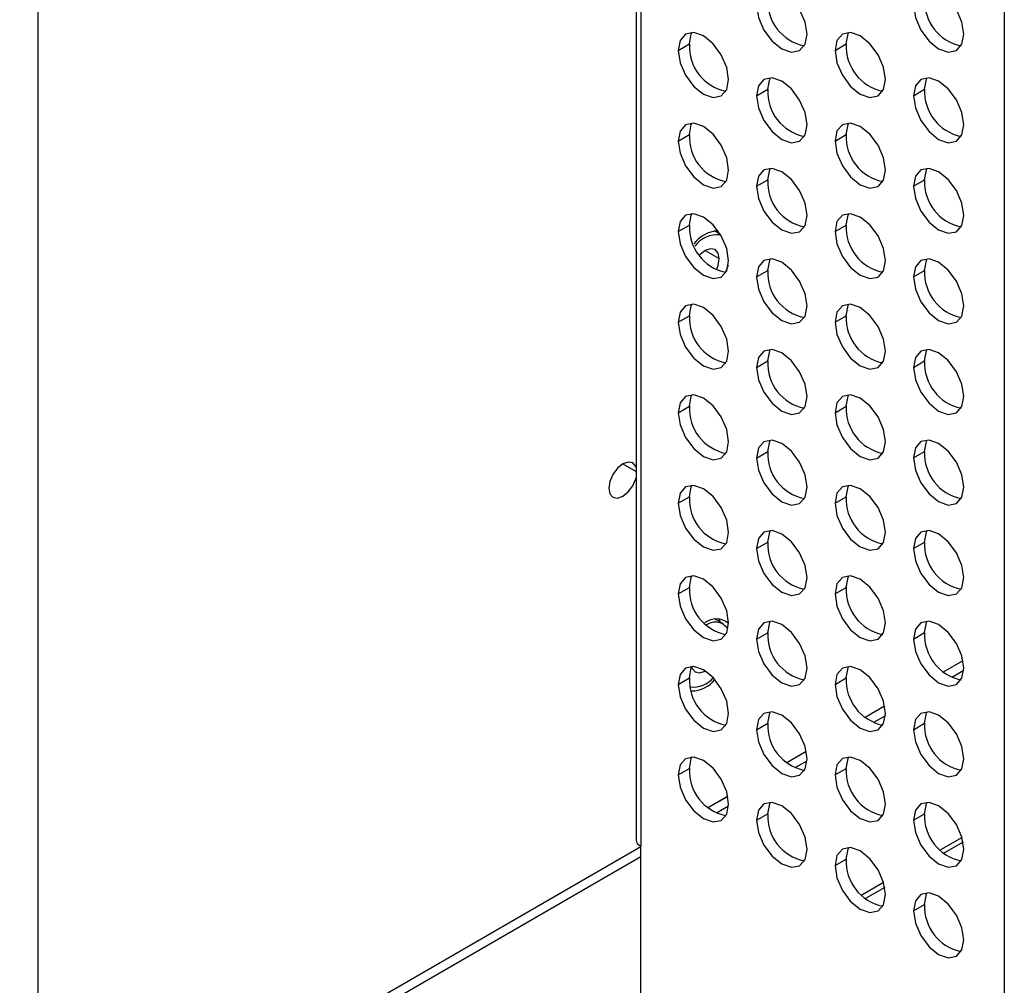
# Model space of a CAD drawing. Header units: millimetres. Extents: x 0 to 1118, y 0 to 864.
# Tile 124 of 256: x 908 to 914, y 621 to 627. Entities that reach past the tile are written whole.
import ezdxf

# ---------------------------------------------------------------- set-up
doc = ezdxf.new("R2010")
doc.units = ezdxf.units.MM

msp = doc.modelspace()

# ---------------------------------------------------------------- linework, layer by layer
at = {"color": 7, "linetype": 'Continuous', "lineweight": 25}
for p, q in [((914.123, 653.3802), (914.123, 619.2927)), ((911.7992, 653.1917), (911.7992, 621.8917)), ((911.8285, 653.1509), (911.8285, 621.8509)), ((912.0645, 626.8736), (912.1352, 626.9145)), ((913.0545, 626.8737), (913.1252, 626.9145)), ((912.5595, 626.5879), (912.6302, 626.6287)), ((913.5495, 626.588), (913.6202, 626.6288)), ((912.0645, 626.3021), (912.1352, 626.3429)), ((913.0545, 626.3021), (913.1252, 626.343)), ((912.5595, 626.0163), (912.6302, 626.0571)), ((913.5495, 626.0164), (913.6202, 626.0572)), ((912.0645, 625.7305), (912.1352, 625.7713)), ((913.0545, 625.7306), (913.1252, 625.7714)), ((912.33, 625.7139), (912.2931, 625.7352)), ((912.3808, 625.5193), (912.3632, 625.4741)), ((912.5595, 625.4447), (912.6302, 625.4856)), ((913.5495, 625.4448), (913.6202, 625.4856)), ((912.0645, 625.1589), (912.1352, 625.1997)), ((913.0545, 625.159), (913.1252, 625.1998)), ((912.5595, 624.8732), (912.6302, 624.914)), ((913.5495, 624.8732), (913.6202, 624.9141)), ((912.0645, 624.5873), (912.1352, 624.6281)), ((913.0545, 624.5874), (913.1252, 624.6282)), ((912.5595, 624.3016), (912.6302, 624.3424)), ((913.5495, 624.3017), (913.6202, 624.3425)), ((912.0645, 624.0157), (912.1352, 624.0566)), ((913.0545, 624.0158), (913.1252, 624.0567)), ((912.5595, 623.73), (912.6302, 623.7708)), ((913.5495, 623.7301), (913.6202, 623.7709)), ((912.0645, 623.4442), (912.1352, 623.485)), ((913.0545, 623.4443), (913.1252, 623.4851)), ((912.3475, 623.2541), (912.2931, 623.2856)), ((912.5595, 623.1584), (912.6302, 623.1992)), ((913.5495, 623.1585), (913.6202, 623.1993)), ((913.7397, 622.9524), (913.8627, 623.0234)), ((913.8672, 622.9607), (913.7917, 622.9171)), ((912.0645, 622.8726), (912.1352, 622.9134)), ((913.0545, 622.8727), (913.1252, 622.9135)), ((913.2446, 622.6666), (913.3677, 622.7377)), ((913.3722, 622.675), (913.2967, 622.6313)), ((912.5595, 622.5868), (912.6302, 622.6277)), ((913.5495, 622.5869), (913.6202, 622.6278)), ((912.7496, 622.3808), (912.8727, 622.4519)), ((912.0645, 622.301), (912.1352, 622.3418)), ((912.8772, 622.3892), (912.8016, 622.3456)), ((913.0545, 622.3011), (913.1252, 622.3419)), ((912.3774, 622.1678), (912.2533, 622.0962)), ((912.2546, 622.0951), (912.3777, 622.1661)), ((912.3823, 622.1035), (912.3065, 622.0598)), ((912.5595, 622.0153), (912.6302, 622.0561)), ((913.5495, 622.0154), (913.6202, 622.0562)), ((913.856, 621.9073), (913.7195, 621.8285)), ((907.9078, 619.5857), (911.8285, 621.8491)), ((911.8285, 620.7684), (911.8285, 621.8509)), ((911.8285, 621.7838), (907.9644, 619.5531)), ((913.0545, 621.7295), (913.1252, 621.7703)), ((913.361, 621.6216), (913.2245, 621.5428)), ((913.5495, 621.4438), (913.6202, 621.4846))]:
    msp.add_line(p, q, dxfattribs=at)
at = {"color": 8, "linetype": 'Continuous', "lineweight": 25}
for p, q in [((908.0219, 651.0523), (908.0219, 619.6516)), ((912.235, 625.6109), (912.3234, 625.5599)), ((911.7151, 624.264), (911.7992, 624.2154)), ((913.8632, 621.8777), (913.7417, 621.8075)), ((913.3682, 621.5919), (913.2466, 621.5217))]:
    msp.add_line(p, q, dxfattribs=at)
at = {"color": 7, "linetype": 'Continuous', "lineweight": 25, "flags": 128}
for points in [[(912.8777, 626.9758), (912.8656, 627.0531), (912.8311, 627.1326), (912.7795, 627.2022), (912.7186, 627.2513), (912.6577, 627.2725), (912.6061, 627.2625), (912.5716, 627.2228), (912.5595, 627.1595)], [(913.8677, 626.9759), (913.8555, 627.0532), (913.8211, 627.1327), (913.7694, 627.2023), (913.7086, 627.2514), (913.6477, 627.2726), (913.5961, 627.2626), (913.5616, 627.2229), (913.5495, 627.1596)], [(912.5595, 627.1595), (912.5716, 627.0822), (912.6061, 627.0027), (912.6577, 626.933), (912.7186, 626.8839), (912.7795, 626.8627), (912.8311, 626.8728), (912.8656, 626.9125), (912.8777, 626.9758)], [(913.5495, 627.1596), (913.5616, 627.0823), (913.5961, 627.0028), (913.6477, 626.9331), (913.7086, 626.884), (913.7694, 626.8628), (913.8211, 626.8729), (913.8555, 626.9126), (913.8677, 626.9759)], [(912.3827, 626.6899), (912.3706, 626.7672), (912.3361, 626.8468), (912.2845, 626.9164), (912.2236, 626.9655), (912.1627, 626.9867), (912.1111, 626.9766), (912.0766, 626.9369), (912.0645, 626.8736)], [(912.1352, 626.9145), (912.1474, 626.9778), (912.1522, 626.9872)], [(913.3727, 626.69), (913.3606, 626.7673), (913.3261, 626.8468), (913.2745, 626.9165), (913.2136, 626.9656), (913.1527, 626.9868), (913.1011, 626.9767), (913.0666, 626.937), (913.0545, 626.8737)], [(913.1252, 626.9145), (913.1373, 626.9779), (913.1421, 626.9873)], [(912.0645, 626.8736), (912.0766, 626.7963), (912.1111, 626.7168), (912.1627, 626.6472), (912.2236, 626.5981), (912.2845, 626.5769), (912.3361, 626.5869), (912.3706, 626.6266), (912.3827, 626.6899)], [(913.0545, 626.8737), (913.0666, 626.7964), (913.1011, 626.7169), (913.1527, 626.6473), (913.2136, 626.5982), (913.2745, 626.577), (913.3261, 626.587), (913.3606, 626.6267), (913.3727, 626.69)], [(912.8777, 626.4042), (912.8656, 626.4815), (912.8311, 626.561), (912.7795, 626.6306), (912.7186, 626.6798), (912.6577, 626.7009), (912.6061, 626.6909), (912.5716, 626.6512), (912.5595, 626.5879)], [(912.6302, 626.6287), (912.6423, 626.692), (912.6472, 626.7014)], [(913.8677, 626.4043), (913.8555, 626.4816), (913.8211, 626.5611), (913.7694, 626.6307), (913.7086, 626.6799), (913.6477, 626.701), (913.5961, 626.691), (913.5616, 626.6513), (913.5495, 626.588)], [(913.6202, 626.6288), (913.6323, 626.6921), (913.6371, 626.7015)], [(912.5595, 626.5879), (912.5716, 626.5106), (912.6061, 626.4311), (912.6577, 626.3615), (912.7186, 626.3123), (912.7795, 626.2912), (912.8311, 626.3012), (912.8656, 626.3409), (912.8777, 626.4042)], [(913.5495, 626.588), (913.5616, 626.5107), (913.5961, 626.4312), (913.6477, 626.3615), (913.7086, 626.3124), (913.7694, 626.2913), (913.8211, 626.3013), (913.8555, 626.341), (913.8677, 626.4043)], [(912.3827, 626.1184), (912.3706, 626.1957), (912.3361, 626.2752), (912.2845, 626.3448), (912.2236, 626.3939), (912.1627, 626.4151), (912.1111, 626.4051), (912.0766, 626.3654), (912.0645, 626.3021)], [(912.1352, 626.3429), (912.1474, 626.4062), (912.1522, 626.4156)], [(913.3727, 626.1185), (913.3606, 626.1958), (913.3261, 626.2753), (913.2745, 626.3449), (913.2136, 626.394), (913.1527, 626.4152), (913.1011, 626.4052), (913.0666, 626.3655), (913.0545, 626.3021)], [(913.1252, 626.343), (913.1373, 626.4063), (913.1421, 626.4157)], [(912.0645, 626.3021), (912.0766, 626.2248), (912.1111, 626.1452), (912.1627, 626.0756), (912.2236, 626.0265), (912.2845, 626.0053), (912.3361, 626.0154), (912.3706, 626.055), (912.3827, 626.1184)], [(913.0545, 626.3021), (913.0666, 626.2248), (913.1011, 626.1453), (913.1527, 626.0757), (913.2136, 626.0266), (913.2745, 626.0054), (913.3261, 626.0154), (913.3606, 626.0551), (913.3727, 626.1185)], [(912.8777, 625.8326), (912.8656, 625.9099), (912.8311, 625.9894), (912.7795, 626.0591), (912.7186, 626.1082), (912.6577, 626.1294), (912.6061, 626.1193), (912.5716, 626.0796), (912.5595, 626.0163)], [(912.6302, 626.0571), (912.6423, 626.1204), (912.6472, 626.1299)], [(913.8677, 625.8327), (913.8555, 625.91), (913.8211, 625.9895), (913.7694, 626.0591), (913.7086, 626.1083), (913.6477, 626.1294), (913.5961, 626.1194), (913.5616, 626.0797), (913.5495, 626.0164)], [(913.6202, 626.0572), (913.6323, 626.1205), (913.6371, 626.13)], [(912.5595, 626.0163), (912.5716, 625.939), (912.6061, 625.8595), (912.6577, 625.7899), (912.7186, 625.7407), (912.7795, 625.7196), (912.8311, 625.7296), (912.8656, 625.7693), (912.8777, 625.8326)], [(913.5495, 626.0164), (913.5616, 625.9391), (913.5961, 625.8596), (913.6477, 625.79), (913.7086, 625.7408), (913.7694, 625.7197), (913.8211, 625.7297), (913.8555, 625.7694), (913.8677, 625.8327)], [(912.3827, 625.5468), (912.3706, 625.6241), (912.3361, 625.7036), (912.2845, 625.7732), (912.2236, 625.8224), (912.1627, 625.8435), (912.1111, 625.8335), (912.0766, 625.7938), (912.0645, 625.7305)], [(912.1352, 625.7713), (912.1474, 625.8346), (912.1522, 625.844)], [(913.3727, 625.5469), (913.3606, 625.6242), (913.3261, 625.7037), (913.2745, 625.7733), (913.2136, 625.8224), (913.1527, 625.8436), (913.1011, 625.8336), (913.0666, 625.7939), (913.0545, 625.7306)], [(913.1252, 625.7714), (913.1373, 625.8347), (913.1421, 625.8441)], [(912.0645, 625.7305), (912.0766, 625.6532), (912.1111, 625.5737), (912.1627, 625.504), (912.2236, 625.4549), (912.2845, 625.4337), (912.3361, 625.4438), (912.3706, 625.4835), (912.3827, 625.5468)], [(913.0545, 625.7306), (913.0666, 625.6533), (913.1011, 625.5738), (913.1527, 625.5041), (913.2136, 625.455), (913.2745, 625.4338), (913.3261, 625.4439), (913.3606, 625.4836), (913.3727, 625.5469)], [(912.3234, 625.5599), (912.3167, 625.5951), (912.2976, 625.6171), (912.2689, 625.6227), (912.2351, 625.611), (912.2015, 625.5839)], [(912.3062, 625.4894), (912.3167, 625.517), (912.3234, 625.5599)], [(912.8777, 625.261), (912.8656, 625.3383), (912.8311, 625.4179), (912.7795, 625.4875), (912.7186, 625.5366), (912.6577, 625.5578), (912.6061, 625.5477), (912.5716, 625.508), (912.5595, 625.4447)], [(912.6302, 625.4856), (912.6423, 625.5489), (912.6472, 625.5583)], [(913.8677, 625.2611), (913.8555, 625.3384), (913.8211, 625.4179), (913.7694, 625.4876), (913.7086, 625.5367), (913.6477, 625.5579), (913.5961, 625.5478), (913.5616, 625.5081), (913.5495, 625.4448)], [(913.6202, 625.4856), (913.6323, 625.549), (913.6371, 625.5584)], [(912.5595, 625.4447), (912.5716, 625.3674), (912.6061, 625.2879), (912.6577, 625.2183), (912.7186, 625.1692), (912.7795, 625.148), (912.8311, 625.158), (912.8656, 625.1977), (912.8777, 625.261)], [(913.5495, 625.4448), (913.5616, 625.3675), (913.5961, 625.288), (913.6477, 625.2184), (913.7086, 625.1693), (913.7694, 625.1481), (913.8211, 625.1581), (913.8555, 625.1978), (913.8677, 625.2611)], [(912.3827, 624.9752), (912.3706, 625.0525), (912.3361, 625.132), (912.2845, 625.2016), (912.2236, 625.2508), (912.1627, 625.2719), (912.1111, 625.2619), (912.0766, 625.2222), (912.0645, 625.1589)], [(912.1352, 625.1997), (912.1474, 625.263), (912.1522, 625.2725)], [(913.3727, 624.9753), (913.3606, 625.0526), (913.3261, 625.1321), (913.2745, 625.2017), (913.2136, 625.2509), (913.1527, 625.272), (913.1011, 625.262), (913.0666, 625.2223), (913.0545, 625.159)], [(913.1252, 625.1998), (913.1373, 625.2631), (913.1421, 625.2725)], [(912.0645, 625.1589), (912.0766, 625.0816), (912.1111, 625.0021), (912.1627, 624.9325), (912.2236, 624.8833), (912.2845, 624.8622), (912.3361, 624.8722), (912.3706, 624.9119), (912.3827, 624.9752)], [(913.0545, 625.159), (913.0666, 625.0817), (913.1011, 625.0022), (913.1527, 624.9326), (913.2136, 624.8834), (913.2745, 624.8623), (913.3261, 624.8723), (913.3606, 624.912), (913.3727, 624.9753)], [(912.8777, 624.6895), (912.8656, 624.7668), (912.8311, 624.8463), (912.7795, 624.9159), (912.7186, 624.965), (912.6577, 624.9862), (912.6061, 624.9762), (912.5716, 624.9365), (912.5595, 624.8732)], [(912.6302, 624.914), (912.6423, 624.9773), (912.6472, 624.9867)], [(913.8677, 624.6896), (913.8555, 624.7669), (913.8211, 624.8464), (913.7694, 624.916), (913.7086, 624.9651), (913.6477, 624.9863), (913.5961, 624.9763), (913.5616, 624.9366), (913.5495, 624.8732)], [(913.6202, 624.9141), (913.6323, 624.9774), (913.6371, 624.9868)], [(912.5595, 624.8732), (912.5716, 624.7959), (912.6061, 624.7163), (912.6577, 624.6467), (912.7186, 624.5976), (912.7795, 624.5764), (912.8311, 624.5865), (912.8656, 624.6261), (912.8777, 624.6895)], [(913.5495, 624.8732), (913.5616, 624.7959), (913.5961, 624.7164), (913.6477, 624.6468), (913.7086, 624.5977), (913.7694, 624.5765), (913.8211, 624.5865), (913.8555, 624.6262), (913.8677, 624.6896)], [(912.3827, 624.4036), (912.3706, 624.4809), (912.3361, 624.5604), (912.2845, 624.6301), (912.2236, 624.6792), (912.1627, 624.7004), (912.1111, 624.6903), (912.0766, 624.6506), (912.0645, 624.5873)], [(912.1352, 624.6281), (912.1474, 624.6915), (912.1522, 624.7009)], [(913.3727, 624.4037), (913.3606, 624.481), (913.3261, 624.5605), (913.2745, 624.6302), (913.2136, 624.6793), (913.1527, 624.7005), (913.1011, 624.6904), (913.0666, 624.6507), (913.0545, 624.5874)], [(913.1252, 624.6282), (913.1373, 624.6915), (913.1421, 624.701)], [(912.0645, 624.5873), (912.0766, 624.51), (912.1111, 624.4305), (912.1627, 624.3609), (912.2236, 624.3118), (912.2845, 624.2906), (912.3361, 624.3006), (912.3706, 624.3403), (912.3827, 624.4036)], [(913.0545, 624.5874), (913.0666, 624.5101), (913.1011, 624.4306), (913.1527, 624.361), (913.2136, 624.3118), (913.2745, 624.2907), (913.3261, 624.3007), (913.3606, 624.3404), (913.3727, 624.4037)], [(912.8777, 624.1179), (912.8656, 624.1952), (912.8311, 624.2747), (912.7795, 624.3443), (912.7186, 624.3935), (912.6577, 624.4146), (912.6061, 624.4046), (912.5716, 624.3649), (912.5595, 624.3016)], [(912.6302, 624.3424), (912.6423, 624.4057), (912.6472, 624.4151)], [(913.8677, 624.118), (913.8555, 624.1953), (913.8211, 624.2748), (913.7694, 624.3444), (913.7086, 624.3935), (913.6477, 624.4147), (913.5961, 624.4047), (913.5616, 624.365), (913.5495, 624.3017)], [(913.6202, 624.3425), (913.6323, 624.4058), (913.6371, 624.4152)], [(911.7992, 624.242), (911.7968, 624.2481), (911.7776, 624.2702), (911.7489, 624.2757), (911.7151, 624.264), (911.6813, 624.2367), (911.6526, 624.198), (911.6335, 624.1538), (911.6267, 624.1109)], [(912.5595, 624.3016), (912.5716, 624.2243), (912.6061, 624.1448), (912.6577, 624.0751), (912.7186, 624.026), (912.7795, 624.0048), (912.8311, 624.0149), (912.8656, 624.0546), (912.8777, 624.1179)], [(913.5495, 624.3017), (913.5616, 624.2244), (913.5961, 624.1449), (913.6477, 624.0752), (913.7086, 624.0261), (913.7694, 624.0049), (913.8211, 624.015), (913.8555, 624.0547), (913.8677, 624.118)], [(911.6267, 624.1109), (911.6335, 624.0757), (911.6526, 624.0537), (911.6813, 624.0481), (911.7151, 624.0598), (911.7489, 624.0871), (911.7776, 624.1258), (911.7968, 624.17), (911.7992, 624.1789)], [(912.3827, 623.832), (912.3706, 623.9093), (912.3361, 623.9889), (912.2845, 624.0585), (912.2236, 624.1076), (912.1627, 624.1288), (912.1111, 624.1188), (912.0766, 624.0791), (912.0645, 624.0157)], [(912.1352, 624.0566), (912.1474, 624.1199), (912.1522, 624.1293)], [(913.3727, 623.8321), (913.3606, 623.9094), (913.3261, 623.989), (913.2745, 624.0586), (913.2136, 624.1077), (913.1527, 624.1289), (913.1011, 624.1188), (913.0666, 624.0791), (913.0545, 624.0158)], [(913.1252, 624.0567), (913.1373, 624.12), (913.1421, 624.1294)], [(912.0645, 624.0157), (912.0766, 623.9384), (912.1111, 623.8589), (912.1627, 623.7893), (912.2236, 623.7402), (912.2845, 623.719), (912.3361, 623.729), (912.3706, 623.7687), (912.3827, 623.832)], [(913.0545, 624.0158), (913.0666, 623.9385), (913.1011, 623.859), (913.1527, 623.7894), (913.2136, 623.7403), (913.2745, 623.7191), (913.3261, 623.7291), (913.3606, 623.7688), (913.3727, 623.8321)], [(912.8777, 623.5463), (912.8656, 623.6236), (912.8311, 623.7031), (912.7795, 623.7727), (912.7186, 623.8219), (912.6577, 623.843), (912.6061, 623.833), (912.5716, 623.7933), (912.5595, 623.73)], [(912.6302, 623.7708), (912.6423, 623.8341), (912.6472, 623.8436)], [(913.8677, 623.5464), (913.8555, 623.6237), (913.8211, 623.7032), (913.7694, 623.7728), (913.7086, 623.822), (913.6477, 623.8431), (913.5961, 623.8331), (913.5616, 623.7934), (913.5495, 623.7301)], [(913.6202, 623.7709), (913.6323, 623.8342), (913.6371, 623.8436)], [(912.5595, 623.73), (912.5716, 623.6527), (912.6061, 623.5732), (912.6577, 623.5036), (912.7186, 623.4544), (912.7795, 623.4333), (912.8311, 623.4433), (912.8656, 623.483), (912.8777, 623.5463)], [(913.5495, 623.7301), (913.5616, 623.6528), (913.5961, 623.5733), (913.6477, 623.5037), (913.7086, 623.4545), (913.7694, 623.4334), (913.8211, 623.4434), (913.8555, 623.4831), (913.8677, 623.5464)], [(912.3827, 623.2605), (912.3706, 623.3378), (912.3361, 623.4173), (912.2845, 623.4869), (912.2236, 623.536), (912.1627, 623.5572), (912.1111, 623.5472), (912.0766, 623.5075), (912.0645, 623.4442)], [(912.1352, 623.485), (912.1474, 623.5483), (912.1522, 623.5577)], [(913.3727, 623.2606), (913.3606, 623.3379), (913.3261, 623.4174), (913.2745, 623.487), (913.2136, 623.5361), (913.1527, 623.5573), (913.1011, 623.5473), (913.0666, 623.5076), (913.0545, 623.4443)], [(913.1252, 623.4851), (913.1373, 623.5484), (913.1421, 623.5578)], [(912.0645, 623.4442), (912.0766, 623.3669), (912.1111, 623.2874), (912.1627, 623.2177), (912.2236, 623.1686), (912.2845, 623.1474), (912.3361, 623.1575), (912.3706, 623.1972), (912.3827, 623.2605)], [(913.0545, 623.4443), (913.0666, 623.367), (913.1011, 623.2874), (913.1527, 623.2178), (913.2136, 623.1687), (913.2745, 623.1475), (913.3261, 623.1576), (913.3606, 623.1972), (913.3727, 623.2606)], [(912.3196, 623.2874), (912.3277, 623.2725), (912.3313, 623.2635)], [(912.8777, 622.9747), (912.8656, 623.052), (912.8311, 623.1315), (912.7795, 623.2012), (912.7186, 623.2503), (912.6577, 623.2715), (912.6061, 623.2614), (912.5716, 623.2217), (912.5595, 623.1584)], [(912.6302, 623.1992), (912.6423, 623.2626), (912.6472, 623.272)], [(913.8677, 622.9748), (913.8555, 623.0521), (913.8211, 623.1316), (913.7694, 623.2013), (913.7086, 623.2504), (913.6477, 623.2716), (913.5961, 623.2615), (913.5616, 623.2218), (913.5495, 623.1585)], [(913.6202, 623.1993), (913.6323, 623.2626), (913.6371, 623.2721)], [(912.5595, 623.1584), (912.5716, 623.0811), (912.6061, 623.0016), (912.6577, 622.932), (912.7186, 622.8829), (912.7795, 622.8617), (912.8311, 622.8717), (912.8656, 622.9114), (912.8777, 622.9747)], [(913.5495, 623.1585), (913.5616, 623.0812), (913.5961, 623.0017), (913.6477, 622.9321), (913.7086, 622.8829), (913.7694, 622.8618), (913.8211, 622.8718), (913.8555, 622.9115), (913.8677, 622.9748)], [(912.3827, 622.6889), (912.3706, 622.7662), (912.3361, 622.8457), (912.2845, 622.9153), (912.2236, 622.9645), (912.1627, 622.9856), (912.1111, 622.9756), (912.0766, 622.9359), (912.0645, 622.8726)], [(912.1352, 622.9134), (912.1474, 622.9767), (912.1522, 622.9861)], [(912.15, 622.9822), (912.1534, 622.9731), (912.1726, 622.951), (912.2012, 622.9454), (912.2351, 622.9572), (912.2352, 622.9573)], [(913.3727, 622.689), (913.3606, 622.7663), (913.3261, 622.8458), (913.2745, 622.9154), (913.2136, 622.9646), (913.1527, 622.9857), (913.1011, 622.9757), (913.0666, 622.936), (913.0545, 622.8727)], [(913.1252, 622.9135), (913.1373, 622.9768), (913.1421, 622.9862)], [(912.0645, 622.8726), (912.0766, 622.7953), (912.1111, 622.7158), (912.1627, 622.6461), (912.2236, 622.597), (912.2845, 622.5759), (912.3361, 622.5859), (912.3706, 622.6256), (912.3827, 622.6889)], [(913.0545, 622.8727), (913.0666, 622.7954), (913.1011, 622.7159), (913.1527, 622.6462), (913.2136, 622.5971), (913.2745, 622.5759), (913.3261, 622.586), (913.3606, 622.6257), (913.3727, 622.689)], [(912.8777, 622.4031), (912.8656, 622.4804), (912.8311, 622.56), (912.7795, 622.6296), (912.7186, 622.6787), (912.6577, 622.6999), (912.6061, 622.6899), (912.5716, 622.6502), (912.5595, 622.5868)], [(912.6302, 622.6277), (912.6423, 622.691), (912.6472, 622.7004)], [(913.8677, 622.4032), (913.8555, 622.4805), (913.8211, 622.5601), (913.7694, 622.6297), (913.7086, 622.6788), (913.6477, 622.7), (913.5961, 622.6899), (913.5616, 622.6502), (913.5495, 622.5869)], [(913.6202, 622.6278), (913.6323, 622.6911), (913.6371, 622.7005)], [(912.5595, 622.5868), (912.5716, 622.5095), (912.6061, 622.43), (912.6577, 622.3604), (912.7186, 622.3113), (912.7795, 622.2901), (912.8311, 622.3001), (912.8656, 622.3398), (912.8777, 622.4031)], [(913.5495, 622.5869), (913.5616, 622.5096), (913.5961, 622.4301), (913.6477, 622.3605), (913.7086, 622.3114), (913.7694, 622.2902), (913.8211, 622.3002), (913.8555, 622.3399), (913.8677, 622.4032)], [(912.3827, 622.1173), (912.3706, 622.1946), (912.3361, 622.2741), (912.2845, 622.3437), (912.2236, 622.3929), (912.1627, 622.414), (912.1111, 622.404), (912.0766, 622.3643), (912.0645, 622.301)], [(912.1352, 622.3418), (912.1474, 622.4051), (912.1522, 622.4146)], [(913.3727, 622.1174), (913.3606, 622.1947), (913.3261, 622.2742), (913.2745, 622.3438), (913.2136, 622.393), (913.1527, 622.4141), (913.1011, 622.4041), (913.0666, 622.3644), (913.0545, 622.3011)], [(913.1252, 622.3419), (913.1373, 622.4052), (913.1421, 622.4147)], [(912.0645, 622.301), (912.0766, 622.2237), (912.1111, 622.1442), (912.1627, 622.0746), (912.2236, 622.0254), (912.2845, 622.0043), (912.3361, 622.0143), (912.3706, 622.054), (912.3827, 622.1173)], [(913.0545, 622.3011), (913.0666, 622.2238), (913.1011, 622.1443), (913.1527, 622.0747), (913.2136, 622.0255), (913.2745, 622.0044), (913.3261, 622.0144), (913.3606, 622.0541), (913.3727, 622.1174)], [(912.8777, 621.8316), (912.8656, 621.9089), (912.8311, 621.9884), (912.7795, 622.058), (912.7186, 622.1071), (912.6577, 622.1283), (912.6061, 622.1183), (912.5716, 622.0786), (912.5595, 622.0153)], [(912.6302, 622.0561), (912.6423, 622.1194), (912.6472, 622.1288)], [(913.8677, 621.8317), (913.8555, 621.909), (913.8211, 621.9885), (913.7694, 622.0581), (913.7086, 622.1072), (913.6477, 622.1284), (913.5961, 622.1184), (913.5616, 622.0787), (913.5495, 622.0154)], [(913.6202, 622.0562), (913.6323, 622.1195), (913.6371, 622.1289)], [(912.5595, 622.0153), (912.5716, 621.938), (912.6061, 621.8585), (912.6577, 621.7888), (912.7186, 621.7397), (912.7795, 621.7185), (912.8311, 621.7286), (912.8656, 621.7683), (912.8777, 621.8316)], [(913.5495, 622.0154), (913.5616, 621.9381), (913.5961, 621.8585), (913.6477, 621.7889), (913.7086, 621.7398), (913.7694, 621.7186), (913.8211, 621.7287), (913.8555, 621.7683), (913.8677, 621.8317)], [(913.3727, 621.5458), (913.3606, 621.6231), (913.3261, 621.7026), (913.2745, 621.7723), (913.2136, 621.8214), (913.1527, 621.8426), (913.1011, 621.8325), (913.0666, 621.7928), (913.0545, 621.7295)], [(913.1252, 621.7703), (913.1373, 621.8337), (913.1421, 621.8431)], [(913.0545, 621.7295), (913.0666, 621.6522), (913.1011, 621.5727), (913.1527, 621.5031), (913.2136, 621.454), (913.2745, 621.4328), (913.3261, 621.4428), (913.3606, 621.4825), (913.3727, 621.5458)], [(913.8677, 621.2601), (913.8555, 621.3374), (913.8211, 621.4169), (913.7694, 621.4865), (913.7086, 621.5357), (913.6477, 621.5568), (913.5961, 621.5468), (913.5616, 621.5071), (913.5495, 621.4438)], [(913.6202, 621.4846), (913.6323, 621.5479), (913.6371, 621.5573)], [(913.5495, 621.4438), (913.5616, 621.3665), (913.5961, 621.287), (913.6477, 621.2173), (913.7086, 621.1682), (913.7694, 621.147), (913.8211, 621.1571), (913.8555, 621.1968), (913.8677, 621.2601)]]:
    msp.add_lwpolyline(points, dxfattribs=at)
at = {"color": 7, "linetype": 'Continuous', "lineweight": 25}
for centre, radius, start, end in [((912.9171, 627.1847), 0.2873, 176.89589, 258.69652), ((913.907, 627.1848), 0.2873, 176.89589, 258.69652), ((912.4221, 626.8989), 0.2873, 176.89601, 258.69596), ((913.412, 626.899), 0.2873, 176.89589, 258.69652), ((912.9171, 626.6132), 0.2873, 176.89601, 258.69596), ((913.907, 626.6132), 0.2873, 176.89589, 258.69652), ((912.4221, 626.3273), 0.2873, 176.89589, 258.69652), ((913.412, 626.3274), 0.2873, 176.89576, 258.69709), ((912.9171, 626.0416), 0.2873, 176.89589, 258.69652), ((913.907, 626.0417), 0.2873, 176.89576, 258.69709), ((912.4237, 625.7565), 0.2888, 177.06646, 257.91811), ((913.412, 625.7558), 0.2873, 176.89589, 258.69652), ((912.3392, 625.5129), 0.2256, 96.30228, 141.59617), ((912.3158, 625.5278), 0.1834, 84.90944, 143.01597), ((912.9171, 625.47), 0.2873, 176.89589, 258.69652), ((913.907, 625.4701), 0.2873, 176.89589, 258.69652), ((912.4221, 625.1842), 0.2873, 176.89589, 258.69652), ((913.412, 625.1843), 0.2873, 176.89589, 258.69652), ((912.9171, 624.8984), 0.2873, 176.89589, 258.69652), ((913.907, 624.8985), 0.2873, 176.89589, 258.69652), ((912.4221, 624.6126), 0.2873, 176.89589, 258.69652), ((913.412, 624.6127), 0.2873, 176.89589, 258.69652), ((912.9171, 624.3268), 0.2873, 176.89589, 258.69652), ((913.907, 624.3269), 0.2873, 176.89589, 258.69652), ((912.4221, 624.041), 0.2873, 176.89589, 258.69652), ((913.412, 624.0411), 0.2873, 176.89589, 258.69652), ((912.9171, 623.7553), 0.2873, 176.89589, 258.69652), ((913.907, 623.7554), 0.2873, 176.89589, 258.69652), ((912.4219, 623.4693), 0.2871, 176.87629, 258.78535), ((913.412, 623.4695), 0.2873, 176.89589, 258.69652), ((912.3043, 623.1666), 0.1195, 48.97015, 127.77959), ((912.2991, 623.1725), 0.0933, 31.55656, 126.12487), ((912.9171, 623.1837), 0.2873, 176.89589, 258.69652), ((913.907, 623.1838), 0.2873, 176.89589, 258.69652), ((912.4221, 622.8978), 0.2873, 176.89589, 258.69652), ((912.161, 623.0167), 0.1613, 263.22158, 320.55753), ((912.1457, 623.0248), 0.1935, 270.9176, 320.89486), ((913.412, 622.8979), 0.2873, 176.89603, 258.6959), ((912.9171, 622.6121), 0.2873, 176.89589, 258.69652), ((913.907, 622.6122), 0.2873, 176.89603, 258.6959), ((912.4221, 622.3263), 0.2873, 176.89547, 258.69841), ((913.412, 622.3264), 0.2873, 176.89589, 258.69652), ((912.9171, 622.0405), 0.2873, 176.89589, 258.69652), ((913.907, 622.0406), 0.2873, 176.89561, 258.69779), ((911.8492, 621.8967), 0.0503, 185.6948, 245.62534), ((913.412, 621.7548), 0.2873, 176.89603, 258.69588), ((913.907, 621.469), 0.2873, 176.89575, 258.69716)]:
    msp.add_arc(centre, radius, start, end, dxfattribs=at)

doc.saveas('drawing.dxf')
